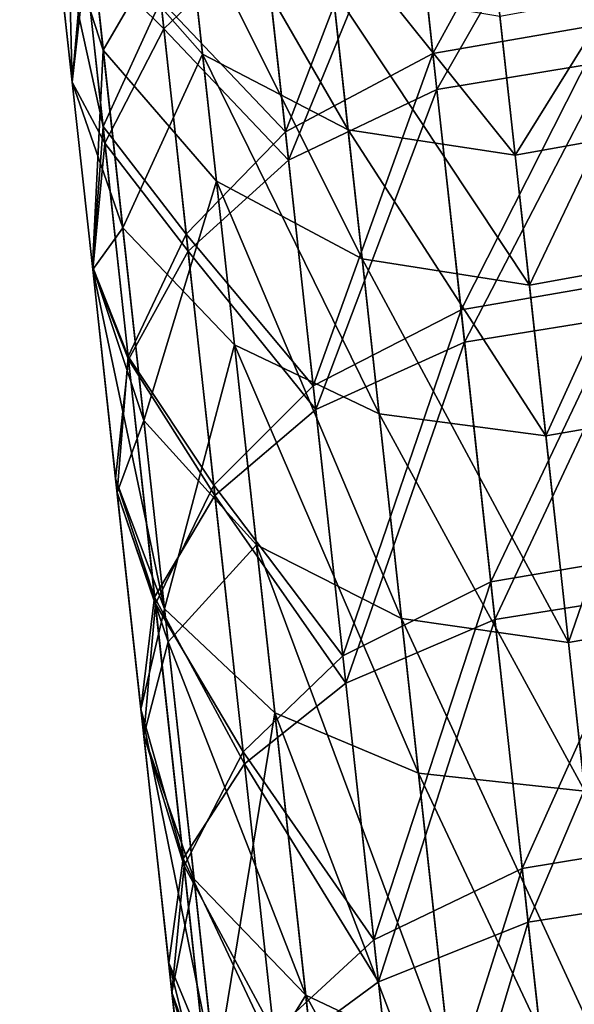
# Model space of a CAD drawing. Header units: millimetres. Extents: x 5 to 69, y -85 to 105.
# Tile 35 of 39: x 17 to 24, y 76 to 89. Entities that reach past the tile are written whole.
import ezdxf

# ---------------------------------------------------------------- set-up
doc = ezdxf.new("R2010")
doc.units = ezdxf.units.MM
doc.header["$LTSCALE"] = 25.4
doc.layers.get('0').update_dxf_attribs({"true_color": 0xff5454})

# ---------------------------------------------------------------- blocks, each defined once
blk = doc.blocks.new('PROFILE-EYE-FLEX-9332.STL')
at = {"color": 18, "true_color": 0x000000}
mesh = blk.add_polyface(dxfattribs=at)
corners = [(17.365, 90.503, 224.555), (17.649, 92.04, 213.178), (18.049, 88.396, 223.672), (16.957, 94.225, 213.835)]
mesh.append_faces([[corners[k] for k in face] for face in [(0, 1, 2), (1, 0, 3)]], dxfattribs={"vtx0": -1, "color": 18})
mesh = blk.add_polyface(dxfattribs=at)
corners = [(18.798, 89.041, 236.942), (17.495, 92.418, 225.324), (18.046, 87.398, 236.118), (18.24, 94.135, 225.986)]
mesh.append_faces([[corners[k] for k in face] for face in [(0, 1, 2), (1, 0, 3)]], dxfattribs={"vtx0": -1, "color": 18})
mesh = blk.add_polyface(dxfattribs=at)
corners = [(19.034, 91.181, 167.825), (17.872, 90.011, 159.586), (19.345, 88.344, 160.439), (17.55, 92.947, 167.231)]
mesh.append_faces([[corners[k] for k in face] for face in [(0, 1, 2), (1, 0, 3)]], dxfattribs={"vtx0": -1, "color": 18})
mesh = blk.add_polyface(dxfattribs=at)
corners = [(18.554, 91.267, 149.133), (20.141, 89.923, 144.604), (18.839, 88.672, 145.444), (19.85, 92.574, 148.374)]
mesh.append_faces([[corners[k] for k in face] for face in [(0, 1, 2), (1, 0, 3)]], dxfattribs={"vtx0": -1, "color": 18})
mesh = blk.add_polyface(dxfattribs=at)
corners = [(18.046, 87.398, 236.118), (17.365, 90.503, 224.555), (17.906, 85.571, 235.162), (17.495, 92.418, 225.324)]
mesh.append_faces([[corners[k] for k in face] for face in [(0, 1, 2), (1, 0, 3)]], dxfattribs={"vtx0": -1, "color": 18})
mesh = blk.add_polyface(dxfattribs=at)
corners = [(17.872, 90.011, 159.586), (17.643, 87.975, 151.213), (18.303, 86.077, 152.497), (17.194, 92.07, 158.592)]
mesh.append_faces([[corners[k] for k in face] for face in [(0, 1, 2), (1, 0, 3)]], dxfattribs={"vtx0": -1, "color": 18})
mesh = blk.add_polyface(dxfattribs=at)
corners = [(17.194, 92.07, 158.592), (17.544, 91.972, 153.858), (17.643, 87.975, 151.213)]
mesh.append_faces([[corners[k] for k in face] for face in [(0, 1, 2)]], dxfattribs={"color": 18})
mesh = blk.add_polyface(dxfattribs=at)
corners = [(18.049, 88.396, 223.672), (19.135, 90.264, 212.614), (19.527, 86.687, 222.915), (17.649, 92.04, 213.178)]
mesh.append_faces([[corners[k] for k in face] for face in [(0, 1, 2), (1, 0, 3)]], dxfattribs={"vtx0": -1, "color": 18})
mesh = blk.add_polyface(dxfattribs=at)
corners = [(17.544, 91.972, 153.858), (17.793, 89.707, 150.095), (17.643, 87.975, 151.213)]
mesh.append_faces([[corners[k] for k in face] for face in [(0, 1, 2)]], dxfattribs={"color": 18})
mesh = blk.add_polyface(dxfattribs=at)
corners = [(22.352, 88.35, 243.561), (24.272, 91.855, 238.111), (22.011, 91.457, 238.032), (24.613, 88.744, 243.648)]
mesh.append_faces([[corners[k] for k in face] for face in [(0, 1, 2), (1, 0, 3)]], dxfattribs={"vtx0": -1, "color": 18})
mesh = blk.add_polyface(dxfattribs=at)
corners = [(20.425, 87.33, 243.077), (22.011, 91.457, 238.032), (20.087, 90.412, 237.592), (22.352, 88.35, 243.561)]
mesh.append_faces([[corners[k] for k in face] for face in [(0, 1, 2), (1, 0, 3)]], dxfattribs={"vtx0": -1, "color": 18})
mesh = blk.add_polyface(dxfattribs=at)
corners = [(17.793, 89.707, 150.095), (18.839, 88.672, 145.444), (18.069, 87.183, 146.507), (18.554, 91.267, 149.133)]
mesh.append_faces([[corners[k] for k in face] for face in [(0, 1, 2), (1, 0, 3)]], dxfattribs={"vtx0": -1, "color": 18})
mesh = blk.add_polyface(dxfattribs=at)
corners = [(22.403, 87.88, 140.347), (24.337, 91.269, 143.933), (24.667, 88.256, 140.235), (22.074, 90.886, 144.036)]
mesh.append_faces([[corners[k] for k in face] for face in [(0, 1, 2), (1, 0, 3)]], dxfattribs={"vtx0": -1, "color": 18})
mesh = blk.add_polyface(dxfattribs=at)
corners = [(21.243, 87.354, 160.997), (19.034, 91.181, 167.825), (19.345, 88.344, 160.439), (20.939, 90.126, 168.214)]
mesh.append_faces([[corners[k] for k in face] for face in [(0, 1, 2), (1, 0, 3)]], dxfattribs={"vtx0": -1, "color": 18})
mesh = blk.add_polyface(dxfattribs=at)
corners = [(20.465, 86.959, 140.968), (22.074, 90.886, 144.036), (22.403, 87.88, 140.347), (20.141, 89.923, 144.604)]
mesh.append_faces([[corners[k] for k in face] for face in [(0, 1, 2), (1, 0, 3)]], dxfattribs={"vtx0": -1, "color": 18})
mesh = blk.add_polyface(dxfattribs=at)
corners = [(17.906, 85.571, 235.162), (18.049, 88.396, 223.672), (18.578, 83.564, 234.063), (17.365, 90.503, 224.555)]
mesh.append_faces([[corners[k] for k in face] for face in [(0, 1, 2), (1, 0, 3)]], dxfattribs={"vtx0": -1, "color": 18})
mesh = blk.add_polyface(dxfattribs=at)
corners = [(20.425, 87.33, 243.077), (18.798, 89.041, 236.942), (19.132, 85.994, 242.364), (20.087, 90.412, 237.592)]
mesh.append_faces([[corners[k] for k in face] for face in [(0, 1, 2), (1, 0, 3)]], dxfattribs={"vtx0": -1, "color": 18})
mesh = blk.add_polyface(dxfattribs=at)
corners = [(21.427, 85.67, 222.419), (19.135, 90.264, 212.614), (21.04, 89.203, 212.245), (19.527, 86.687, 222.915)]
mesh.append_faces([[corners[k] for k in face] for face in [(0, 1, 2), (1, 0, 3)]], dxfattribs={"vtx0": -1, "color": 18})
mesh = blk.add_polyface(dxfattribs=at)
corners = [(23.423, 87.025, 161.262), (20.939, 90.126, 168.214), (21.243, 87.354, 160.997), (23.123, 89.766, 168.399)]
mesh.append_faces([[corners[k] for k in face] for face in [(0, 1, 2), (1, 0, 3)]], dxfattribs={"vtx0": -1, "color": 18})
mesh = blk.add_polyface(dxfattribs=at)
corners = [(25.382, 90.178, 168.348), (23.423, 87.025, 161.262), (25.684, 87.429, 161.19), (23.123, 89.766, 168.399)]
mesh.append_faces([[corners[k] for k in face] for face in [(0, 1, 2), (1, 0, 3)]], dxfattribs={"vtx0": -1, "color": 18})
mesh = blk.add_polyface(dxfattribs=at)
corners = [(19.345, 88.344, 160.439), (18.303, 86.077, 152.497), (19.761, 84.548, 153.597), (17.872, 90.011, 159.586)]
mesh.append_faces([[corners[k] for k in face] for face in [(0, 1, 2), (1, 0, 3)]], dxfattribs={"vtx0": -1, "color": 18})
mesh = blk.add_polyface(dxfattribs=at)
corners = [(18.839, 88.672, 145.444), (20.465, 86.959, 140.968), (19.157, 85.771, 141.883), (20.141, 89.923, 144.604)]
mesh.append_faces([[corners[k] for k in face] for face in [(0, 1, 2), (1, 0, 3)]], dxfattribs={"vtx0": -1, "color": 18})
mesh = blk.add_polyface(dxfattribs=at)
corners = [(17.643, 87.975, 151.213), (18.069, 87.183, 146.507), (17.91, 85.534, 147.743), (17.793, 89.707, 150.095)]
mesh.append_faces([[corners[k] for k in face] for face in [(0, 1, 2), (1, 0, 3)]], dxfattribs={"vtx0": -1, "color": 18})
mesh = blk.add_polyface(dxfattribs=at)
corners = [(23.61, 85.328, 222.184), (21.04, 89.203, 212.245), (23.225, 88.84, 212.07), (21.427, 85.67, 222.419)]
mesh.append_faces([[corners[k] for k in face] for face in [(0, 1, 2), (1, 0, 3)]], dxfattribs={"vtx0": -1, "color": 18})
mesh = blk.add_polyface(dxfattribs=at)
corners = [(25.484, 89.253, 212.118), (23.61, 85.328, 222.184), (23.225, 88.84, 212.07), (25.869, 85.735, 222.248)]
mesh.append_faces([[corners[k] for k in face] for face in [(0, 1, 2), (1, 0, 3)]], dxfattribs={"vtx0": -1, "color": 18})
mesh = blk.add_polyface(dxfattribs=at)
corners = [(19.132, 85.994, 242.364), (18.046, 87.398, 236.118), (18.375, 84.397, 241.459), (18.798, 89.041, 236.942)]
mesh.append_faces([[corners[k] for k in face] for face in [(0, 1, 2), (1, 0, 3)]], dxfattribs={"vtx0": -1, "color": 18})
mesh = blk.add_polyface(dxfattribs=at)
corners = [(18.069, 87.183, 146.507), (19.157, 85.771, 141.883), (18.379, 84.36, 143.043), (18.839, 88.672, 145.444)]
mesh.append_faces([[corners[k] for k in face] for face in [(0, 1, 2), (1, 0, 3)]], dxfattribs={"vtx0": -1, "color": 18})
mesh = blk.add_polyface(dxfattribs=at)
corners = [(22.718, 85.008, 248.831), (24.613, 88.744, 243.648), (22.352, 88.35, 243.561), (24.98, 85.397, 248.926)]
mesh.append_faces([[corners[k] for k in face] for face in [(0, 1, 2), (1, 0, 3)]], dxfattribs={"vtx0": -1, "color": 18})
mesh = blk.add_polyface(dxfattribs=at)
corners = [(18.578, 83.564, 234.063), (19.527, 86.687, 222.915), (20.047, 81.941, 233.121), (18.049, 88.396, 223.672)]
mesh.append_faces([[corners[k] for k in face] for face in [(0, 1, 2), (1, 0, 3)]], dxfattribs={"vtx0": -1, "color": 18})
mesh = blk.add_polyface(dxfattribs=at)
corners = [(21.649, 83.648, 154.318), (19.345, 88.344, 160.439), (19.761, 84.548, 153.597), (21.243, 87.354, 160.997)]
mesh.append_faces([[corners[k] for k in face] for face in [(0, 1, 2), (1, 0, 3)]], dxfattribs={"vtx0": -1, "color": 18})
mesh = blk.add_polyface(dxfattribs=at)
corners = [(20.788, 84.015, 248.305), (22.352, 88.35, 243.561), (20.425, 87.33, 243.077), (22.718, 85.008, 248.831)]
mesh.append_faces([[corners[k] for k in face] for face in [(0, 1, 2), (1, 0, 3)]], dxfattribs={"vtx0": -1, "color": 18})
mesh = blk.add_polyface(dxfattribs=at)
corners = [(22.765, 84.583, 136.838), (24.667, 88.256, 140.235), (25.029, 84.95, 136.717), (22.403, 87.88, 140.347)]
mesh.append_faces([[corners[k] for k in face] for face in [(0, 1, 2), (1, 0, 3)]], dxfattribs={"vtx0": -1, "color": 18})
mesh = blk.add_polyface(dxfattribs=at)
corners = [(17.643, 87.975, 151.213), (17.91, 85.534, 147.743), (18.303, 86.077, 152.497)]
mesh.append_faces([[corners[k] for k in face] for face in [(0, 1, 2)]], dxfattribs={"color": 18})
mesh = blk.add_polyface(dxfattribs=at)
corners = [(22.403, 87.88, 140.347), (20.822, 83.707, 137.506), (20.465, 86.959, 140.968), (22.765, 84.583, 136.838)]
mesh.append_faces([[corners[k] for k in face] for face in [(0, 1, 2), (1, 0, 3)]], dxfattribs={"vtx0": -1, "color": 18})
mesh = blk.add_polyface(dxfattribs=at)
corners = [(18.375, 84.397, 241.459), (17.906, 85.571, 235.162), (18.229, 82.622, 240.409), (18.046, 87.398, 236.118)]
mesh.append_faces([[corners[k] for k in face] for face in [(0, 1, 2), (1, 0, 3)]], dxfattribs={"vtx0": -1, "color": 18})
mesh = blk.add_polyface(dxfattribs=at)
corners = [(25.684, 87.429, 161.19), (23.825, 83.362, 154.66), (26.087, 83.754, 154.566), (23.423, 87.025, 161.262)]
mesh.append_faces([[corners[k] for k in face] for face in [(0, 1, 2), (1, 0, 3)]], dxfattribs={"vtx0": -1, "color": 18})
mesh = blk.add_polyface(dxfattribs=at)
corners = [(20.788, 84.015, 248.305), (19.132, 85.994, 242.364), (19.491, 82.719, 247.529), (20.425, 87.33, 243.077)]
mesh.append_faces([[corners[k] for k in face] for face in [(0, 1, 2), (1, 0, 3)]], dxfattribs={"vtx0": -1, "color": 18})
mesh = blk.add_polyface(dxfattribs=at)
corners = [(23.825, 83.362, 154.66), (21.243, 87.354, 160.997), (21.649, 83.648, 154.318), (23.423, 87.025, 161.262)]
mesh.append_faces([[corners[k] for k in face] for face in [(0, 1, 2), (1, 0, 3)]], dxfattribs={"vtx0": -1, "color": 18})
mesh = blk.add_polyface(dxfattribs=at)
corners = [(17.91, 85.534, 147.743), (18.379, 84.36, 143.043), (18.21, 82.802, 144.391), (18.069, 87.183, 146.507)]
mesh.append_faces([[corners[k] for k in face] for face in [(0, 1, 2), (1, 0, 3)]], dxfattribs={"vtx0": -1, "color": 18})
mesh = blk.add_polyface(dxfattribs=at)
corners = [(19.157, 85.771, 141.883), (20.822, 83.707, 137.506), (19.506, 82.584, 138.492), (20.465, 86.959, 140.968)]
mesh.append_faces([[corners[k] for k in face] for face in [(0, 1, 2), (1, 0, 3)]], dxfattribs={"vtx0": -1, "color": 18})
mesh = blk.add_polyface(dxfattribs=at)
corners = [(21.941, 80.98, 232.504), (19.527, 86.687, 222.915), (21.427, 85.67, 222.419), (20.047, 81.941, 233.121)]
mesh.append_faces([[corners[k] for k in face] for face in [(0, 1, 2), (1, 0, 3)]], dxfattribs={"vtx0": -1, "color": 18})
mesh = blk.add_polyface(dxfattribs=at)
corners = [(18.303, 86.077, 152.497), (17.91, 85.534, 147.743), (18.848, 81.105, 145.939)]
mesh.append_faces([[corners[k] for k in face] for face in [(0, 1, 2)]], dxfattribs={"color": 18})
mesh = blk.add_polyface(dxfattribs=at)
corners = [(19.761, 84.548, 153.597), (18.848, 81.105, 145.939), (20.288, 79.747, 147.266), (18.303, 86.077, 152.497)]
mesh.append_faces([[corners[k] for k in face] for face in [(0, 1, 2), (1, 0, 3)]], dxfattribs={"vtx0": -1, "color": 18})
mesh = blk.add_polyface(dxfattribs=at)
corners = [(19.491, 82.719, 247.529), (18.375, 84.397, 241.459), (18.728, 81.172, 246.545), (19.132, 85.994, 242.364)]
mesh.append_faces([[corners[k] for k in face] for face in [(0, 1, 2), (1, 0, 3)]], dxfattribs={"vtx0": -1, "color": 18})
mesh = blk.add_polyface(dxfattribs=at)
corners = [(18.379, 84.36, 143.043), (19.506, 82.584, 138.492), (18.719, 81.257, 139.741), (19.157, 85.771, 141.883)]
mesh.append_faces([[corners[k] for k in face] for face in [(0, 1, 2), (1, 0, 3)]], dxfattribs={"vtx0": -1, "color": 18})
mesh = blk.add_polyface(dxfattribs=at)
corners = [(25.869, 85.735, 222.248), (24.121, 80.665, 232.212), (23.61, 85.328, 222.184), (26.381, 81.065, 232.292)]
mesh.append_faces([[corners[k] for k in face] for face in [(0, 1, 2), (1, 0, 3)]], dxfattribs={"vtx0": -1, "color": 18})
mesh = blk.add_polyface(dxfattribs=at)
corners = [(18.229, 82.622, 240.409), (18.578, 83.564, 234.063), (18.895, 80.675, 239.202), (17.906, 85.571, 235.162)]
mesh.append_faces([[corners[k] for k in face] for face in [(0, 1, 2), (1, 0, 3)]], dxfattribs={"vtx0": -1, "color": 18})
mesh = blk.add_polyface(dxfattribs=at)
corners = [(24.121, 80.665, 232.212), (21.427, 85.67, 222.419), (23.61, 85.328, 222.184), (21.941, 80.98, 232.504)]
mesh.append_faces([[corners[k] for k in face] for face in [(0, 1, 2), (1, 0, 3)]], dxfattribs={"vtx0": -1, "color": 18})
mesh = blk.add_polyface(dxfattribs=at)
corners = [(17.91, 85.534, 147.743), (18.21, 82.802, 144.391), (18.848, 81.105, 145.939)]
mesh.append_faces([[corners[k] for k in face] for face in [(0, 1, 2)]], dxfattribs={"color": 18})
mesh = blk.add_polyface(dxfattribs=at)
corners = [(23.107, 81.456, 253.814), (24.98, 85.397, 248.926), (22.718, 85.008, 248.831), (25.37, 81.84, 253.916)]
mesh.append_faces([[corners[k] for k in face] for face in [(0, 1, 2), (1, 0, 3)]], dxfattribs={"vtx0": -1, "color": 18})
mesh = blk.add_polyface(dxfattribs=at)
corners = [(21.174, 80.493, 253.246), (22.718, 85.008, 248.831), (20.788, 84.015, 248.305), (23.107, 81.456, 253.814)]
mesh.append_faces([[corners[k] for k in face] for face in [(0, 1, 2), (1, 0, 3)]], dxfattribs={"vtx0": -1, "color": 18})
mesh = blk.add_polyface(dxfattribs=at)
corners = [(25.029, 84.95, 136.717), (23.161, 80.966, 133.489), (22.765, 84.583, 136.838), (25.427, 81.325, 133.361)]
mesh.append_faces([[corners[k] for k in face] for face in [(0, 1, 2), (1, 0, 3)]], dxfattribs={"vtx0": -1, "color": 18})
mesh = blk.add_polyface(dxfattribs=at)
corners = [(22.163, 78.96, 148.136), (19.761, 84.548, 153.597), (20.288, 79.747, 147.266), (21.649, 83.648, 154.318)]
mesh.append_faces([[corners[k] for k in face] for face in [(0, 1, 2), (1, 0, 3)]], dxfattribs={"vtx0": -1, "color": 18})
mesh = blk.add_polyface(dxfattribs=at)
corners = [(22.765, 84.583, 136.838), (21.213, 80.137, 134.201), (20.822, 83.707, 137.506), (23.161, 80.966, 133.489)]
mesh.append_faces([[corners[k] for k in face] for face in [(0, 1, 2), (1, 0, 3)]], dxfattribs={"vtx0": -1, "color": 18})
mesh = blk.add_polyface(dxfattribs=at)
corners = [(18.21, 82.802, 144.391), (18.719, 81.257, 139.741), (18.539, 79.797, 141.193), (18.379, 84.36, 143.043)]
mesh.append_faces([[corners[k] for k in face] for face in [(0, 1, 2), (1, 0, 3)]], dxfattribs={"vtx0": -1, "color": 18})
mesh = blk.add_polyface(dxfattribs=at)
corners = [(18.728, 81.172, 246.545), (18.229, 82.622, 240.409), (18.576, 79.456, 245.403), (18.375, 84.397, 241.459)]
mesh.append_faces([[corners[k] for k in face] for face in [(0, 1, 2), (1, 0, 3)]], dxfattribs={"vtx0": -1, "color": 18})
mesh = blk.add_polyface(dxfattribs=at)
corners = [(21.174, 80.493, 253.246), (19.491, 82.719, 247.529), (19.873, 79.241, 252.408), (20.788, 84.015, 248.305)]
mesh.append_faces([[corners[k] for k in face] for face in [(0, 1, 2), (1, 0, 3)]], dxfattribs={"vtx0": -1, "color": 18})
mesh = blk.add_polyface(dxfattribs=at)
corners = [(19.506, 82.584, 138.492), (21.213, 80.137, 134.201), (19.89, 79.084, 135.252), (20.822, 83.707, 137.506)]
mesh.append_faces([[corners[k] for k in face] for face in [(0, 1, 2), (1, 0, 3)]], dxfattribs={"vtx0": -1, "color": 18})
mesh = blk.add_polyface(dxfattribs=at)
corners = [(24.333, 78.727, 148.548), (21.649, 83.648, 154.318), (22.163, 78.96, 148.136), (23.825, 83.362, 154.66)]
mesh.append_faces([[corners[k] for k in face] for face in [(0, 1, 2), (1, 0, 3)]], dxfattribs={"vtx0": -1, "color": 18})
mesh = blk.add_polyface(dxfattribs=at)
corners = [(26.087, 83.754, 154.566), (24.333, 78.727, 148.548), (26.596, 79.104, 148.435), (23.825, 83.362, 154.66)]
mesh.append_faces([[corners[k] for k in face] for face in [(0, 1, 2), (1, 0, 3)]], dxfattribs={"vtx0": -1, "color": 18})
mesh = blk.add_polyface(dxfattribs=at)
corners = [(18.578, 83.564, 234.063), (20.047, 81.941, 233.121), (18.895, 80.675, 239.202)]
mesh.append_faces([[corners[k] for k in face] for face in [(0, 1, 2)]], dxfattribs={"color": 18})
mesh = blk.add_polyface(dxfattribs=at)
corners = [(18.21, 82.802, 144.391), (18.539, 79.797, 141.193), (18.848, 81.105, 145.939)]
mesh.append_faces([[corners[k] for k in face] for face in [(0, 1, 2)]], dxfattribs={"color": 18})
mesh = blk.add_polyface(dxfattribs=at)
corners = [(18.576, 79.456, 245.403), (18.895, 80.675, 239.202), (19.235, 77.576, 244.09), (18.229, 82.622, 240.409)]
mesh.append_faces([[corners[k] for k in face] for face in [(0, 1, 2), (1, 0, 3)]], dxfattribs={"vtx0": -1, "color": 18})
mesh = blk.add_polyface(dxfattribs=at)
corners = [(19.873, 79.241, 252.408), (18.728, 81.172, 246.545), (19.103, 77.751, 251.345), (19.491, 82.719, 247.529)]
mesh.append_faces([[corners[k] for k in face] for face in [(0, 1, 2), (1, 0, 3)]], dxfattribs={"vtx0": -1, "color": 18})
mesh = blk.add_polyface(dxfattribs=at)
corners = [(18.719, 81.257, 139.741), (19.89, 79.084, 135.252), (19.093, 77.846, 136.583), (19.506, 82.584, 138.492)]
mesh.append_faces([[corners[k] for k in face] for face in [(0, 1, 2), (1, 0, 3)]], dxfattribs={"vtx0": -1, "color": 18})
mesh = blk.add_polyface(dxfattribs=at)
corners = [(20.047, 81.941, 233.121), (20.692, 76.063, 242.965), (18.895, 80.675, 239.202)]
mesh.append_faces([[corners[k] for k in face] for face in [(0, 1, 2)]], dxfattribs={"color": 18})
mesh = blk.add_polyface(dxfattribs=at)
corners = [(22.578, 75.174, 242.229), (20.047, 81.941, 233.121), (21.941, 80.98, 232.504), (20.692, 76.063, 242.965)]
mesh.append_faces([[corners[k] for k in face] for face in [(0, 1, 2), (1, 0, 3)]], dxfattribs={"vtx0": -1, "color": 18})
mesh = blk.add_polyface(dxfattribs=at)
corners = [(23.517, 77.716, 258.481), (25.37, 81.84, 253.916), (23.107, 81.456, 253.814), (25.781, 78.093, 258.591)]
mesh.append_faces([[corners[k] for k in face] for face in [(0, 1, 2), (1, 0, 3)]], dxfattribs={"vtx0": -1, "color": 18})
mesh = blk.add_polyface(dxfattribs=at)
corners = [(21.581, 76.786, 257.871), (23.107, 81.456, 253.814), (21.174, 80.493, 253.246), (23.517, 77.716, 258.481)]
mesh.append_faces([[corners[k] for k in face] for face in [(0, 1, 2), (1, 0, 3)]], dxfattribs={"vtx0": -1, "color": 18})
mesh = blk.add_polyface(dxfattribs=at)
corners = [(25.427, 81.325, 133.361), (23.594, 77.019, 130.308), (23.161, 80.966, 133.489), (25.86, 77.37, 130.173)]
mesh.append_faces([[corners[k] for k in face] for face in [(0, 1, 2), (1, 0, 3)]], dxfattribs={"vtx0": -1, "color": 18})
mesh = blk.add_polyface(dxfattribs=at)
corners = [(18.539, 79.797, 141.193), (19.093, 77.846, 136.583), (18.902, 76.488, 138.13), (18.719, 81.257, 139.741)]
mesh.append_faces([[corners[k] for k in face] for face in [(0, 1, 2), (1, 0, 3)]], dxfattribs={"vtx0": -1, "color": 18})
mesh = blk.add_polyface(dxfattribs=at)
corners = [(18.848, 81.105, 145.939), (18.539, 79.797, 141.193), (19.515, 75.02, 139.907)]
mesh.append_faces([[corners[k] for k in face] for face in [(0, 1, 2)]], dxfattribs={"color": 18})
mesh = blk.add_polyface(dxfattribs=at)
corners = [(19.103, 77.751, 251.345), (18.576, 79.456, 245.403), (18.944, 76.1, 250.111), (18.728, 81.172, 246.545)]
mesh.append_faces([[corners[k] for k in face] for face in [(0, 1, 2), (1, 0, 3)]], dxfattribs={"vtx0": -1, "color": 18})
mesh = blk.add_polyface(dxfattribs=at)
corners = [(20.288, 79.747, 147.266), (19.515, 75.02, 139.907), (20.933, 73.859, 141.43), (18.848, 81.105, 145.939)]
mesh.append_faces([[corners[k] for k in face] for face in [(0, 1, 2), (1, 0, 3)]], dxfattribs={"vtx0": -1, "color": 18})
mesh = blk.add_polyface(dxfattribs=at)
corners = [(26.381, 81.065, 232.292), (24.753, 74.893, 241.879), (24.121, 80.665, 232.212), (27.015, 75.283, 241.975)]
mesh.append_faces([[corners[k] for k in face] for face in [(0, 1, 2), (1, 0, 3)]], dxfattribs={"vtx0": -1, "color": 18})
mesh = blk.add_polyface(dxfattribs=at)
corners = [(23.161, 80.966, 133.489), (21.641, 76.239, 131.059), (21.213, 80.137, 134.201), (23.594, 77.019, 130.308)]
mesh.append_faces([[corners[k] for k in face] for face in [(0, 1, 2), (1, 0, 3)]], dxfattribs={"vtx0": -1, "color": 18})
mesh = blk.add_polyface(dxfattribs=at)
corners = [(24.753, 74.893, 241.879), (21.941, 80.98, 232.504), (24.121, 80.665, 232.212), (22.578, 75.174, 242.229)]
mesh.append_faces([[corners[k] for k in face] for face in [(0, 1, 2), (1, 0, 3)]], dxfattribs={"vtx0": -1, "color": 18})
mesh = blk.add_polyface(dxfattribs=at)
corners = [(18.895, 80.675, 239.202), (20.692, 76.063, 242.965), (19.235, 77.576, 244.09)]
mesh.append_faces([[corners[k] for k in face] for face in [(0, 1, 2)]], dxfattribs={"color": 18})
mesh = blk.add_polyface(dxfattribs=at)
corners = [(21.581, 76.786, 257.871), (19.873, 79.241, 252.408), (20.273, 75.584, 256.97), (21.174, 80.493, 253.246)]
mesh.append_faces([[corners[k] for k in face] for face in [(0, 1, 2), (1, 0, 3)]], dxfattribs={"vtx0": -1, "color": 18})
mesh = blk.add_polyface(dxfattribs=at)
corners = [(19.89, 79.084, 135.252), (21.641, 76.239, 131.059), (20.309, 75.259, 132.168), (21.213, 80.137, 134.201)]
mesh.append_faces([[corners[k] for k in face] for face in [(0, 1, 2), (1, 0, 3)]], dxfattribs={"vtx0": -1, "color": 18})
mesh = blk.add_polyface(dxfattribs=at)
corners = [(18.539, 79.797, 141.193), (18.902, 76.488, 138.13), (19.515, 75.02, 139.907)]
mesh.append_faces([[corners[k] for k in face] for face in [(0, 1, 2)]], dxfattribs={"color": 18})
mesh = blk.add_polyface(dxfattribs=at)
corners = [(22.794, 73.201, 142.427), (20.288, 79.747, 147.266), (20.933, 73.859, 141.43), (22.163, 78.96, 148.136)]
mesh.append_faces([[corners[k] for k in face] for face in [(0, 1, 2), (1, 0, 3)]], dxfattribs={"vtx0": -1, "color": 18})
mesh = blk.add_polyface(dxfattribs=at)
corners = [(18.944, 76.1, 250.111), (19.235, 77.576, 244.09), (19.594, 74.295, 248.693), (18.576, 79.456, 245.403)]
mesh.append_faces([[corners[k] for k in face] for face in [(0, 1, 2), (1, 0, 3)]], dxfattribs={"vtx0": -1, "color": 18})
mesh = blk.add_polyface(dxfattribs=at)
corners = [(20.273, 75.584, 256.97), (19.103, 77.751, 251.345), (19.497, 74.157, 255.828), (19.873, 79.241, 252.408)]
mesh.append_faces([[corners[k] for k in face] for face in [(0, 1, 2), (1, 0, 3)]], dxfattribs={"vtx0": -1, "color": 18})
mesh = blk.add_polyface(dxfattribs=at)
corners = [(19.093, 77.846, 136.583), (20.309, 75.259, 132.168), (19.502, 74.113, 133.574), (19.89, 79.084, 135.252)]
mesh.append_faces([[corners[k] for k in face] for face in [(0, 1, 2), (1, 0, 3)]], dxfattribs={"vtx0": -1, "color": 18})
mesh = blk.add_polyface(dxfattribs=at)
corners = [(24.958, 73.029, 142.9), (22.163, 78.96, 148.136), (22.794, 73.201, 142.427), (24.333, 78.727, 148.548)]
mesh.append_faces([[corners[k] for k in face] for face in [(0, 1, 2), (1, 0, 3)]], dxfattribs={"vtx0": -1, "color": 18})
mesh = blk.add_polyface(dxfattribs=at)
corners = [(23.943, 73.831, 262.777), (25.781, 78.093, 258.591), (23.517, 77.716, 258.481), (26.208, 74.201, 262.894)]
mesh.append_faces([[corners[k] for k in face] for face in [(0, 1, 2), (1, 0, 3)]], dxfattribs={"vtx0": -1, "color": 18})
mesh = blk.add_polyface(dxfattribs=at)
corners = [(18.902, 76.488, 138.13), (19.502, 74.113, 133.574), (19.299, 72.861, 135.207), (19.093, 77.846, 136.583)]
mesh.append_faces([[corners[k] for k in face] for face in [(0, 1, 2), (1, 0, 3)]], dxfattribs={"vtx0": -1, "color": 18})
mesh = blk.add_polyface(dxfattribs=at)
corners = [(19.497, 74.157, 255.828), (18.944, 76.1, 250.111), (19.33, 72.58, 254.502), (19.103, 77.751, 251.345)]
mesh.append_faces([[corners[k] for k in face] for face in [(0, 1, 2), (1, 0, 3)]], dxfattribs={"vtx0": -1, "color": 18})
mesh = blk.add_polyface(dxfattribs=at)
corners = [(22.002, 72.94, 262.124), (23.517, 77.716, 258.481), (21.581, 76.786, 257.871), (23.943, 73.831, 262.777)]
mesh.append_faces([[corners[k] for k in face] for face in [(0, 1, 2), (1, 0, 3)]], dxfattribs={"vtx0": -1, "color": 18})
mesh = blk.add_polyface(dxfattribs=at)
corners = [(19.594, 74.295, 248.693), (20.692, 76.063, 242.965), (21.044, 72.846, 247.478), (19.235, 77.576, 244.09)]
mesh.append_faces([[corners[k] for k in face] for face in [(0, 1, 2), (1, 0, 3)]], dxfattribs={"vtx0": -1, "color": 18})
mesh = blk.add_polyface(dxfattribs=at)
corners = [(25.86, 77.37, 130.173), (24.062, 72.746, 127.31), (23.594, 77.019, 130.308), (26.33, 73.087, 127.168)]
mesh.append_faces([[corners[k] for k in face] for face in [(0, 1, 2), (1, 0, 3)]], dxfattribs={"vtx0": -1, "color": 18})
mesh = blk.add_polyface(dxfattribs=at)
corners = [(23.594, 77.019, 130.308), (22.103, 72.016, 128.096), (21.641, 76.239, 131.059), (24.062, 72.746, 127.31)]
mesh.append_faces([[corners[k] for k in face] for face in [(0, 1, 2), (1, 0, 3)]], dxfattribs={"vtx0": -1, "color": 18})
mesh = blk.add_polyface(dxfattribs=at)
corners = [(22.002, 72.94, 262.124), (20.273, 75.584, 256.97), (20.689, 71.795, 261.16), (21.581, 76.786, 257.871)]
mesh.append_faces([[corners[k] for k in face] for face in [(0, 1, 2), (1, 0, 3)]], dxfattribs={"vtx0": -1, "color": 18})
mesh = blk.add_polyface(dxfattribs=at)
corners = [(19.515, 75.02, 139.907), (19.299, 72.861, 135.207), (19.899, 71.516, 137.082), (18.902, 76.488, 138.13)]
mesh.append_faces([[corners[k] for k in face] for face in [(0, 1, 2), (1, 0, 3)]], dxfattribs={"vtx0": -1, "color": 18})
mesh = blk.add_polyface(dxfattribs=at)
corners = [(20.309, 75.259, 132.168), (22.103, 72.016, 128.096), (20.764, 71.11, 129.257), (21.641, 76.239, 131.059)]
mesh.append_faces([[corners[k] for k in face] for face in [(0, 1, 2), (1, 0, 3)]], dxfattribs={"vtx0": -1, "color": 18})
mesh = blk.add_polyface(dxfattribs=at)
corners = [(19.33, 72.58, 254.502), (19.594, 74.295, 248.693), (19.971, 70.86, 252.979), (18.944, 76.1, 250.111)]
mesh.append_faces([[corners[k] for k in face] for face in [(0, 1, 2), (1, 0, 3)]], dxfattribs={"vtx0": -1, "color": 18})
mesh = blk.add_polyface(dxfattribs=at)
corners = [(22.926, 71.999, 246.682), (20.692, 76.063, 242.965), (22.578, 75.174, 242.229), (21.044, 72.846, 247.478)]
mesh.append_faces([[corners[k] for k in face] for face in [(0, 1, 2), (1, 0, 3)]], dxfattribs={"vtx0": -1, "color": 18})

msp = doc.modelspace()

# ---------------------------------------------------------------- block references
at = {"color": 0}
msp.add_blockref('PROFILE-EYE-FLEX-9332.STL', (0, 0), dxfattribs=at)

doc.saveas('drawing.dxf')
